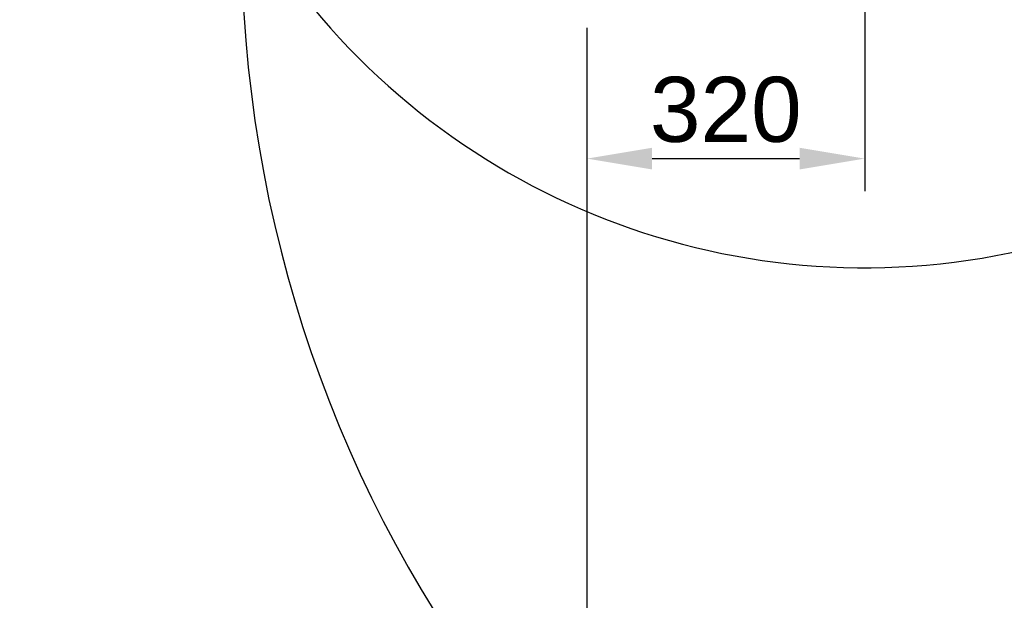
# Model space of a CAD drawing. Header units: millimetres. Extents: x 2719 to 13968, y 3953 to 13921.
# Tile 54 of 160: x 4557 to 5691, y 7334 to 8003. Entities that reach past the tile are written whole.
import ezdxf

# ---------------------------------------------------------------- set-up
doc = ezdxf.new("R2010")
doc.units = ezdxf.units.MM
doc.styles.get("Standard").update_dxf_attribs({"font": 'arial.ttf'})

msp = doc.modelspace()

# ---------------------------------------------------------------- linework, layer by layer
for p, q in [((5530.513, 8372.193), (5530.513, 7805.351)), ((5210.556, 7993.555), (5210.556, 7805.351)), ((5210.556, 7993.555), (5210.556, 6116.838)), ((5210.556, 7993.555), (5210.556, 6116.838)), ((5210.556, 7993.555), (5210.556, 6344.924)), ((5210.556, 7993.555), (5210.556, 6344.924)), ((5285.546, 7842.846), (5455.523, 7842.846))]:
    msp.add_line(p, q)
at = {"color": 30, "true_color": 0xf26722}
for centre, radius, start, end in [((5530.513, 8540.921), 2359.686, 330, 180), ((5530.513, 8540.921), 823.781, 209.442633, 59.442633), ((6292.514, 8100.979), 1479.803, 178.644316, 330)]:
    msp.add_arc(centre, radius, start, end, dxfattribs=at)
for points in [[(5285.546, 7855.345), (5285.546, 7830.348), (5210.556, 7842.846)], [(5455.523, 7855.345), (5455.523, 7830.348), (5530.513, 7842.846)]]:
    msp.add_solid(points)

# ---------------------------------------------------------------- texts
at = {"insert": (5370.535, 7899.089), "char_height": 74.99, "attachment_point": 5}
msp.add_mtext('320', dxfattribs=at)

doc.saveas('drawing.dxf')
